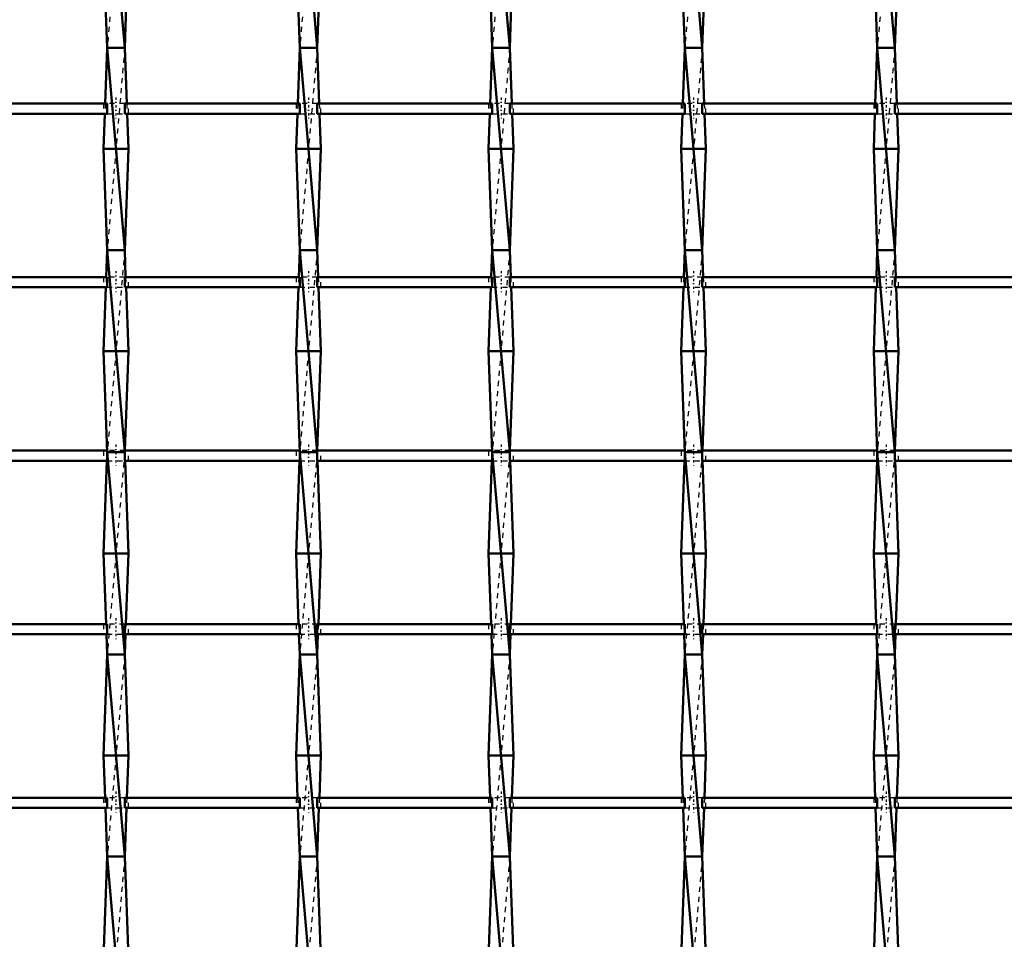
# Model space of a CAD drawing. Header units: millimetres. Extents: x -1015 to 657, y -500 to 954.
# Tile 16 of 29: x -191 to 4, y 42 to 224. Entities that reach past the tile are written whole.
import ezdxf

# ---------------------------------------------------------------- set-up
doc = ezdxf.new("R2010")
doc.units = ezdxf.units.MM
doc.linetypes.add('Center', pattern=[1.5, 0.45, -0.5, 0.05, -0.5])
doc.linetypes.add('Dashed', pattern=[2, 1, -1])
for name, color, linetype, lineweight in [('AM_0', 7, 'Continuous', 50), ('AM_7', 7, 'Center', 25), ('AM_9', 6, 'Dashed', 25)]:
    doc.layers.add(name, color=color, linetype=linetype, lineweight=lineweight)

# ---------------------------------------------------------------- blocks, each defined once
blk = doc.blocks.new('14_4m9d2928klrnoaahlo4earp6i________0_in_LSSP23034382111200100035010_4')
at = {"layer": 'AM_0'}
for p, q in [((-173.18, 258), (-169.72, 218)), ((-173.9, 238), (-173.18, 218)), ((-169, 238), (-169.72, 218)), ((-173.18, 218), (-173.58, 206.98)), ((-173.18, 218), (-169.72, 178)), ((-169.72, 218), (-173.18, 218)), ((-169.72, 218), (-169.32, 206.98)), ((-173.65, 204.98), (-173.9, 198)), ((-169.25, 204.98), (-169, 198)), ((-173.9, 198), (-173.18, 178)), ((-169, 198), (-173.9, 198)), ((-169, 198), (-169.72, 178)), ((-173.18, 178), (-173.37, 172.65)), ((-169.72, 178), (-173.18, 178)), ((-173.18, 178), (-169.72, 138)), ((-169.72, 178), (-169.53, 172.65)), ((-173.45, 170.65), (-173.9, 158)), ((-169.45, 170.65), (-169, 158)), ((-169, 158), (-173.9, 158)), ((-173.9, 158), (-173.18, 138)), ((-169, 158), (-169.71, 138.32)), ((-169.72, 138), (-173.18, 138)), ((-173.18, 138), (-169.72, 98)), ((-173.24, 136.32), (-173.9, 118)), ((-169.66, 136.32), (-169, 118)), ((-169, 118), (-173.9, 118)), ((-173.9, 118), (-173.4, 103.99)), ((-169, 118), (-169.5, 103.99)), ((-173.33, 101.99), (-173.18, 98)), ((-169.57, 101.99), (-169.72, 98)), ((-173.18, 98), (-173.9, 78)), ((-173.18, 98), (-169.72, 58)), ((-169.72, 98), (-173.18, 98)), ((-169.72, 98), (-169, 78)), ((-169, 78), (-173.9, 78)), ((-173.9, 78), (-173.6, 69.66)), ((-169, 78), (-169.3, 69.66)), ((-173.53, 67.66), (-173.18, 58)), ((-169.37, 67.66), (-169.72, 58)), ((-173.18, 58), (-173.9, 38)), ((-173.18, 58), (-169.72, 18)), ((-169.72, 58), (-173.18, 58)), ((-169.72, 58), (-169, 38))]:
    blk.add_line(p, q, dxfattribs=at)
at = {"layer": 'AM_9'}
for p, q in [((-169.72, 258), (-173.18, 218)), ((-169.72, 218), (-173.18, 178)), ((-173.58, 206.98), (-173.65, 204.98)), ((-169.32, 206.98), (-169.25, 204.98)), ((-169.72, 178), (-173.18, 138)), ((-173.37, 172.65), (-173.45, 170.65)), ((-169.53, 172.65), (-169.45, 170.65)), ((-173.18, 138), (-173.24, 136.32)), ((-169.72, 138), (-173.18, 98)), ((-169.71, 138.32), (-169.72, 138)), ((-169.72, 138), (-169.66, 136.32)), ((-173.4, 103.99), (-173.33, 101.99)), ((-169.5, 103.99), (-169.57, 101.99)), ((-169.72, 98), (-173.18, 58)), ((-173.6, 69.66), (-173.53, 67.66)), ((-169.3, 69.66), (-169.37, 67.66)), ((-169.72, 58), (-173.18, 18))]:
    blk.add_line(p, q, dxfattribs=at)
blk = doc.blocks.new('15_gohvgpupcnhnfb4mn76nyyafp________0_in_LSSP23034382111200100035010_4')
at = {"layer": 'AM_0'}
for p, q in [((-135.08, 258), (-131.62, 218)), ((-135.8, 238), (-135.08, 218)), ((-130.9, 238), (-131.62, 218)), ((-135.08, 218), (-135.48, 206.98)), ((-135.08, 218), (-131.62, 178)), ((-131.62, 218), (-135.08, 218)), ((-131.62, 218), (-131.22, 206.98)), ((-135.55, 204.98), (-135.8, 198)), ((-131.15, 204.98), (-130.9, 198)), ((-135.8, 198), (-135.08, 178)), ((-130.9, 198), (-135.8, 198)), ((-130.9, 198), (-131.62, 178)), ((-135.08, 178), (-135.27, 172.65)), ((-131.62, 178), (-135.08, 178)), ((-135.08, 178), (-131.62, 138)), ((-131.62, 178), (-131.43, 172.65)), ((-135.35, 170.65), (-135.8, 158)), ((-131.35, 170.65), (-130.9, 158)), ((-130.9, 158), (-135.8, 158)), ((-135.8, 158), (-135.08, 138)), ((-130.9, 158), (-131.61, 138.32)), ((-131.62, 138), (-135.08, 138)), ((-135.08, 138), (-131.62, 98)), ((-135.14, 136.32), (-135.8, 118)), ((-131.56, 136.32), (-130.9, 118)), ((-130.9, 118), (-135.8, 118)), ((-135.8, 118), (-135.3, 103.99)), ((-130.9, 118), (-131.4, 103.99)), ((-135.23, 101.99), (-135.08, 98)), ((-131.47, 101.99), (-131.62, 98)), ((-135.08, 98), (-135.8, 78)), ((-135.08, 98), (-131.62, 58)), ((-131.62, 98), (-135.08, 98)), ((-131.62, 98), (-130.9, 78)), ((-135.8, 78), (-135.5, 69.66)), ((-130.9, 78), (-135.8, 78)), ((-130.9, 78), (-131.2, 69.66)), ((-135.43, 67.66), (-135.08, 58)), ((-131.27, 67.66), (-131.62, 58)), ((-135.08, 58), (-135.8, 38)), ((-135.08, 58), (-131.62, 18)), ((-131.62, 58), (-135.08, 58)), ((-131.62, 58), (-130.9, 38))]:
    blk.add_line(p, q, dxfattribs=at)
at = {"layer": 'AM_9'}
for p, q in [((-131.62, 258), (-135.08, 218)), ((-131.62, 218), (-135.08, 178)), ((-135.48, 206.98), (-135.55, 204.98)), ((-131.22, 206.98), (-131.15, 204.98)), ((-131.62, 178), (-135.08, 138)), ((-135.27, 172.65), (-135.35, 170.65)), ((-131.43, 172.65), (-131.35, 170.65)), ((-135.08, 138), (-135.14, 136.32)), ((-131.62, 138), (-135.08, 98)), ((-131.61, 138.32), (-131.62, 138)), ((-131.62, 138), (-131.56, 136.32)), ((-135.3, 103.99), (-135.23, 101.99)), ((-131.4, 103.99), (-131.47, 101.99)), ((-131.62, 98), (-135.08, 58)), ((-135.5, 69.66), (-135.43, 67.66)), ((-131.2, 69.66), (-131.27, 67.66)), ((-131.62, 58), (-135.08, 18))]:
    blk.add_line(p, q, dxfattribs=at)
blk = doc.blocks.new('16_v7izwpo4g9yyh0kneir2moiol________0_in_LSSP23034382111200100035010_4')
at = {"layer": 'AM_0'}
for p, q in [((-96.98, 258), (-93.52, 218)), ((-97.7, 238), (-96.98, 218)), ((-92.8, 238), (-93.52, 218)), ((-96.98, 218), (-97.38, 206.98)), ((-96.98, 218), (-93.52, 178)), ((-93.52, 218), (-96.98, 218)), ((-93.52, 218), (-93.12, 206.98)), ((-97.45, 204.98), (-97.7, 198)), ((-93.05, 204.98), (-92.8, 198)), ((-92.8, 198), (-97.7, 198)), ((-97.7, 198), (-96.98, 178)), ((-92.8, 198), (-93.52, 178)), ((-96.98, 178), (-97.17, 172.65)), ((-93.52, 178), (-96.98, 178)), ((-96.98, 178), (-93.52, 138)), ((-93.52, 178), (-93.33, 172.65)), ((-97.25, 170.65), (-97.7, 158)), ((-93.25, 170.65), (-92.8, 158)), ((-92.8, 158), (-97.7, 158)), ((-97.7, 158), (-96.98, 138)), ((-92.8, 158), (-93.51, 138.32)), ((-93.52, 138), (-96.98, 138)), ((-96.98, 138), (-93.52, 98)), ((-97.04, 136.32), (-97.7, 118)), ((-93.46, 136.32), (-92.8, 118)), ((-92.8, 118), (-97.7, 118)), ((-97.7, 118), (-97.2, 103.99)), ((-92.8, 118), (-93.3, 103.99)), ((-97.13, 101.99), (-96.98, 98)), ((-93.37, 101.99), (-93.52, 98)), ((-96.98, 98), (-97.7, 78)), ((-96.98, 98), (-93.52, 58)), ((-93.52, 98), (-96.98, 98)), ((-93.52, 98), (-92.8, 78)), ((-97.7, 78), (-97.4, 69.66)), ((-92.8, 78), (-97.7, 78)), ((-92.8, 78), (-93.1, 69.66)), ((-97.33, 67.66), (-96.98, 58)), ((-93.17, 67.66), (-93.52, 58)), ((-96.98, 58), (-97.7, 38)), ((-96.98, 58), (-93.52, 18)), ((-93.52, 58), (-96.98, 58)), ((-93.52, 58), (-92.8, 38))]:
    blk.add_line(p, q, dxfattribs=at)
at = {"layer": 'AM_9'}
for p, q in [((-93.52, 258), (-96.98, 218)), ((-93.52, 218), (-96.98, 178)), ((-97.38, 206.98), (-97.45, 204.98)), ((-93.12, 206.98), (-93.05, 204.98)), ((-93.52, 178), (-96.98, 138)), ((-97.17, 172.65), (-97.25, 170.65)), ((-93.33, 172.65), (-93.25, 170.65)), ((-96.98, 138), (-97.04, 136.32)), ((-93.52, 138), (-96.98, 98)), ((-93.51, 138.32), (-93.52, 138)), ((-93.52, 138), (-93.46, 136.32)), ((-97.2, 103.99), (-97.13, 101.99)), ((-93.3, 103.99), (-93.37, 101.99)), ((-93.52, 98), (-96.98, 58)), ((-97.4, 69.66), (-97.33, 67.66)), ((-93.1, 69.66), (-93.17, 67.66)), ((-93.52, 58), (-96.98, 18))]:
    blk.add_line(p, q, dxfattribs=at)
blk = doc.blocks.new('17_c8c17y1bv0nltip9ru1mxr5hn________0_in_LSSP23034382111200100035010_4')
at = {"layer": 'AM_0'}
for p, q in [((-58.88, 258), (-55.42, 218)), ((-59.6, 238), (-58.88, 218)), ((-54.7, 238), (-55.42, 218)), ((-58.88, 218), (-59.28, 206.98)), ((-58.88, 218), (-55.42, 178)), ((-55.42, 218), (-58.88, 218)), ((-55.42, 218), (-55.02, 206.98)), ((-59.35, 204.98), (-59.6, 198)), ((-54.95, 204.98), (-54.7, 198)), ((-54.7, 198), (-59.6, 198)), ((-59.6, 198), (-58.88, 178)), ((-54.7, 198), (-55.42, 178)), ((-58.88, 178), (-59.07, 172.65)), ((-58.88, 178), (-55.42, 138)), ((-55.42, 178), (-58.88, 178)), ((-55.42, 178), (-55.23, 172.65)), ((-59.15, 170.65), (-59.6, 158)), ((-55.15, 170.65), (-54.7, 158)), ((-54.7, 158), (-59.6, 158)), ((-59.6, 158), (-58.88, 138)), ((-54.7, 158), (-55.41, 138.32)), ((-58.88, 138), (-55.42, 98)), ((-55.42, 138), (-58.88, 138)), ((-58.94, 136.32), (-59.6, 118)), ((-55.36, 136.32), (-54.7, 118)), ((-59.6, 118), (-59.1, 103.99)), ((-54.7, 118), (-59.6, 118)), ((-54.7, 118), (-55.2, 103.99)), ((-59.03, 101.99), (-58.88, 98)), ((-55.27, 101.99), (-55.42, 98)), ((-58.88, 98), (-59.6, 78)), ((-58.88, 98), (-55.42, 58)), ((-55.42, 98), (-58.88, 98)), ((-55.42, 98), (-54.7, 78)), ((-59.6, 78), (-59.3, 69.66)), ((-54.7, 78), (-59.6, 78)), ((-54.7, 78), (-55, 69.66)), ((-59.23, 67.66), (-58.88, 58)), ((-55.07, 67.66), (-55.42, 58)), ((-58.88, 58), (-59.6, 38)), ((-58.88, 58), (-55.42, 18)), ((-55.42, 58), (-58.88, 58)), ((-55.42, 58), (-54.7, 38))]:
    blk.add_line(p, q, dxfattribs=at)
at = {"layer": 'AM_9'}
for p, q in [((-55.42, 258), (-58.88, 218)), ((-55.42, 218), (-58.88, 178)), ((-59.28, 206.98), (-59.35, 204.98)), ((-55.02, 206.98), (-54.95, 204.98)), ((-55.42, 178), (-58.88, 138)), ((-59.07, 172.65), (-59.15, 170.65)), ((-55.23, 172.65), (-55.15, 170.65)), ((-58.88, 138), (-58.94, 136.32)), ((-55.42, 138), (-58.88, 98)), ((-55.41, 138.32), (-55.42, 138)), ((-55.42, 138), (-55.36, 136.32)), ((-59.1, 103.99), (-59.03, 101.99)), ((-55.2, 103.99), (-55.27, 101.99)), ((-55.42, 98), (-58.88, 58)), ((-59.3, 69.66), (-59.23, 67.66)), ((-55, 69.66), (-55.07, 67.66)), ((-55.42, 58), (-58.88, 18))]:
    blk.add_line(p, q, dxfattribs=at)
blk = doc.blocks.new('18_ht144rujje47lzyzqmt6pl9dd________0_in_LSSP23034382111200100035010_4')
at = {"layer": 'AM_0'}
for p, q in [((-20.78, 258), (-17.32, 218)), ((-21.5, 238), (-20.78, 218)), ((-16.6, 238), (-17.32, 218)), ((-20.78, 218), (-21.18, 206.98)), ((-20.78, 218), (-17.32, 178)), ((-17.32, 218), (-20.78, 218)), ((-17.32, 218), (-16.92, 206.98)), ((-21.25, 204.98), (-21.5, 198)), ((-16.85, 204.98), (-16.6, 198)), ((-16.6, 198), (-21.5, 198)), ((-21.5, 198), (-20.78, 178)), ((-16.6, 198), (-17.32, 178)), ((-20.78, 178), (-20.97, 172.65)), ((-20.78, 178), (-17.32, 138)), ((-17.32, 178), (-20.78, 178)), ((-17.32, 178), (-17.13, 172.65)), ((-21.05, 170.65), (-21.5, 158)), ((-17.05, 170.65), (-16.6, 158)), ((-16.6, 158), (-21.5, 158)), ((-21.5, 158), (-20.78, 138)), ((-16.6, 158), (-17.31, 138.32)), ((-20.78, 138), (-17.32, 98)), ((-17.32, 138), (-20.78, 138)), ((-20.84, 136.32), (-21.5, 118)), ((-17.26, 136.32), (-16.6, 118)), ((-21.5, 118), (-21, 103.99)), ((-16.6, 118), (-21.5, 118)), ((-16.6, 118), (-17.1, 103.99)), ((-20.93, 101.99), (-20.78, 98)), ((-17.17, 101.99), (-17.32, 98)), ((-20.78, 98), (-21.5, 78)), ((-20.78, 98), (-17.32, 58)), ((-17.32, 98), (-20.78, 98)), ((-17.32, 98), (-16.6, 78)), ((-21.5, 78), (-21.2, 69.66)), ((-16.6, 78), (-21.5, 78)), ((-16.6, 78), (-16.9, 69.66)), ((-21.13, 67.66), (-20.78, 58)), ((-16.97, 67.66), (-17.32, 58)), ((-20.78, 58), (-21.5, 38)), ((-20.78, 58), (-17.32, 18)), ((-17.32, 58), (-20.78, 58)), ((-17.32, 58), (-16.6, 38))]:
    blk.add_line(p, q, dxfattribs=at)
at = {"layer": 'AM_9'}
for p, q in [((-17.32, 258), (-20.78, 218)), ((-17.32, 218), (-20.78, 178)), ((-21.18, 206.98), (-21.25, 204.98)), ((-16.92, 206.98), (-16.85, 204.98)), ((-17.32, 178), (-20.78, 138)), ((-20.97, 172.65), (-21.05, 170.65)), ((-17.13, 172.65), (-17.05, 170.65)), ((-20.78, 138), (-20.84, 136.32)), ((-17.32, 138), (-20.78, 98)), ((-17.31, 138.32), (-17.32, 138)), ((-17.32, 138), (-17.26, 136.32)), ((-21, 103.99), (-20.93, 101.99)), ((-17.1, 103.99), (-17.17, 101.99)), ((-17.32, 98), (-20.78, 58)), ((-21.2, 69.66), (-21.13, 67.66)), ((-16.9, 69.66), (-16.97, 67.66)), ((-17.32, 58), (-20.78, 18))]:
    blk.add_line(p, q, dxfattribs=at)
blk = doc.blocks.new('52_tzamsngxn4zy9rjf7p9va85lb________0_in_LSSP23034382111200100035010_4')
at = {"layer": 'AM_0'}
for p, q in [((-173.18, 69.66), (-207.82, 69.66)), ((-173.18, 69.66), (-173.18, 67.66)), ((-135.08, 69.66), (-169.72, 69.66)), ((-169.72, 67.66), (-169.72, 69.66)), ((-135.08, 69.66), (-135.08, 67.66)), ((-131.62, 67.66), (-131.62, 69.66)), ((-96.98, 69.66), (-131.62, 69.66)), ((-96.98, 69.66), (-96.98, 67.66)), ((-58.88, 69.66), (-93.52, 69.66)), ((-93.52, 67.66), (-93.52, 69.66)), ((-58.88, 69.66), (-58.88, 67.66)), ((-20.78, 69.66), (-55.42, 69.66)), ((-55.42, 67.66), (-55.42, 69.66)), ((-20.78, 69.66), (-20.78, 67.66)), ((-17.32, 67.66), (-17.32, 69.66)), ((17.32, 69.66), (-17.32, 69.66)), ((-173.18, 67.66), (-207.82, 67.66)), ((-135.08, 67.66), (-169.72, 67.66)), ((-96.98, 67.66), (-131.62, 67.66)), ((-58.88, 67.66), (-93.52, 67.66)), ((-20.78, 67.66), (-55.42, 67.66)), ((17.32, 67.66), (-17.32, 67.66))]:
    blk.add_line(p, q, dxfattribs=at)
at = {"layer": 'AM_7'}
for p, q in [((-171.45, 70.86), (-171.45, 66.46)), ((-133.35, 70.86), (-133.35, 66.46)), ((-95.25, 70.86), (-95.25, 66.46)), ((-57.15, 70.86), (-57.15, 66.46)), ((-19.05, 70.86), (-19.05, 66.46))]:
    blk.add_line(p, q, dxfattribs=at)
at = {"layer": 'AM_9'}
for p, q in [((-173.9, 69.66), (-173.9, 67.66)), ((-169.72, 69.66), (-173.18, 69.66)), ((-169, 67.66), (-169, 69.66)), ((-135.8, 69.66), (-135.8, 67.66)), ((-131.62, 69.66), (-135.08, 69.66)), ((-130.9, 67.66), (-130.9, 69.66)), ((-97.7, 69.66), (-97.7, 67.66)), ((-93.52, 69.66), (-96.98, 69.66)), ((-92.8, 67.66), (-92.8, 69.66)), ((-59.6, 69.66), (-59.6, 67.66)), ((-55.42, 69.66), (-58.88, 69.66)), ((-54.7, 67.66), (-54.7, 69.66)), ((-21.5, 69.66), (-21.5, 67.66)), ((-17.32, 69.66), (-20.78, 69.66)), ((-16.6, 67.66), (-16.6, 69.66)), ((-173.18, 67.66), (-169.72, 67.66)), ((-135.08, 67.66), (-131.62, 67.66)), ((-96.98, 67.66), (-93.52, 67.66)), ((-58.88, 67.66), (-55.42, 67.66)), ((-20.78, 67.66), (-17.32, 67.66))]:
    blk.add_line(p, q, dxfattribs=at)
blk = doc.blocks.new('53_vc3wufvkht9h3dszit3owhx3d________0_in_LSSP23034382111200100035010_4')
at = {"layer": 'AM_0'}
for p, q in [((-173.18, 103.99), (-207.82, 103.99)), ((-173.18, 103.99), (-173.18, 101.99)), ((-135.08, 103.99), (-169.72, 103.99)), ((-169.72, 101.99), (-169.72, 103.99)), ((-135.08, 103.99), (-135.08, 101.99)), ((-96.98, 103.99), (-131.62, 103.99)), ((-131.62, 101.99), (-131.62, 103.99)), ((-96.98, 103.99), (-96.98, 101.99)), ((-58.88, 103.99), (-93.52, 103.99)), ((-93.52, 101.99), (-93.52, 103.99)), ((-58.88, 103.99), (-58.88, 101.99)), ((-20.78, 103.99), (-55.42, 103.99)), ((-55.42, 101.99), (-55.42, 103.99)), ((-20.78, 103.99), (-20.78, 101.99)), ((-17.32, 101.99), (-17.32, 103.99)), ((17.32, 103.99), (-17.32, 103.99)), ((-173.18, 101.99), (-207.82, 101.99)), ((-135.08, 101.99), (-169.72, 101.99)), ((-96.98, 101.99), (-131.62, 101.99)), ((-58.88, 101.99), (-93.52, 101.99)), ((-20.78, 101.99), (-55.42, 101.99)), ((17.32, 101.99), (-17.32, 101.99))]:
    blk.add_line(p, q, dxfattribs=at)
at = {"layer": 'AM_7'}
for p, q in [((-171.45, 105.19), (-171.45, 100.79)), ((-133.35, 105.19), (-133.35, 100.79)), ((-95.25, 105.19), (-95.25, 100.79)), ((-57.15, 105.19), (-57.15, 100.79)), ((-19.05, 105.19), (-19.05, 100.79))]:
    blk.add_line(p, q, dxfattribs=at)
at = {"layer": 'AM_9'}
for p, q in [((-173.9, 103.99), (-173.9, 101.99)), ((-169.72, 103.99), (-173.18, 103.99)), ((-169, 101.99), (-169, 103.99)), ((-135.8, 103.99), (-135.8, 101.99)), ((-131.62, 103.99), (-135.08, 103.99)), ((-130.9, 101.99), (-130.9, 103.99)), ((-97.7, 103.99), (-97.7, 101.99)), ((-93.52, 103.99), (-96.98, 103.99)), ((-92.8, 101.99), (-92.8, 103.99)), ((-59.6, 103.99), (-59.6, 101.99)), ((-55.42, 103.99), (-58.88, 103.99)), ((-54.7, 101.99), (-54.7, 103.99)), ((-21.5, 103.99), (-21.5, 101.99)), ((-17.32, 103.99), (-20.78, 103.99)), ((-16.6, 101.99), (-16.6, 103.99)), ((-173.18, 101.99), (-169.72, 101.99)), ((-135.08, 101.99), (-131.62, 101.99)), ((-96.98, 101.99), (-93.52, 101.99)), ((-58.88, 101.99), (-55.42, 101.99)), ((-20.78, 101.99), (-17.32, 101.99))]:
    blk.add_line(p, q, dxfattribs=at)
blk = doc.blocks.new('54_w2s4vls7vpqr0qmqilslf773m________0_in_LSSP23034382111200100035010_4')
at = {"layer": 'AM_0'}
for p, q in [((-173.18, 138.32), (-207.82, 138.32)), ((-173.18, 138.32), (-173.18, 136.32)), ((-135.08, 138.32), (-169.72, 138.32)), ((-169.72, 136.32), (-169.72, 138.32)), ((-135.08, 138.32), (-135.08, 136.32)), ((-96.98, 138.32), (-131.62, 138.32)), ((-131.62, 136.32), (-131.62, 138.32)), ((-96.98, 138.32), (-96.98, 136.32)), ((-58.88, 138.32), (-93.52, 138.32)), ((-93.52, 136.32), (-93.52, 138.32)), ((-58.88, 138.32), (-58.88, 136.32)), ((-20.78, 138.32), (-55.42, 138.32)), ((-55.42, 136.32), (-55.42, 138.32)), ((-20.78, 138.32), (-20.78, 136.32)), ((17.32, 138.32), (-17.32, 138.32)), ((-17.32, 136.32), (-17.32, 138.32)), ((-173.18, 136.32), (-207.82, 136.32)), ((-135.08, 136.32), (-169.72, 136.32)), ((-96.98, 136.32), (-131.62, 136.32)), ((-58.88, 136.32), (-93.52, 136.32)), ((-20.78, 136.32), (-55.42, 136.32)), ((17.32, 136.32), (-17.32, 136.32))]:
    blk.add_line(p, q, dxfattribs=at)
at = {"layer": 'AM_7'}
for p, q in [((-171.45, 139.52), (-171.45, 135.12)), ((-133.35, 139.52), (-133.35, 135.12)), ((-95.25, 139.52), (-95.25, 135.12)), ((-57.15, 139.52), (-57.15, 135.12)), ((-19.05, 139.52), (-19.05, 135.12))]:
    blk.add_line(p, q, dxfattribs=at)
at = {"layer": 'AM_9'}
for p, q in [((-173.9, 138.32), (-173.9, 136.32)), ((-169.71, 138.32), (-173.19, 138.32)), ((-169, 136.32), (-169, 138.32)), ((-135.8, 138.32), (-135.8, 136.32)), ((-131.61, 138.32), (-135.09, 138.32)), ((-130.9, 136.32), (-130.9, 138.32)), ((-97.7, 138.32), (-97.7, 136.32)), ((-93.51, 138.32), (-96.99, 138.32)), ((-92.8, 136.32), (-92.8, 138.32)), ((-59.6, 138.32), (-59.6, 136.32)), ((-55.41, 138.32), (-58.89, 138.32)), ((-54.7, 136.32), (-54.7, 138.32)), ((-21.5, 138.32), (-21.5, 136.32)), ((-17.31, 138.32), (-20.79, 138.32)), ((-16.6, 136.32), (-16.6, 138.32)), ((-173.18, 136.32), (-169.72, 136.32)), ((-135.08, 136.32), (-131.62, 136.32)), ((-96.98, 136.32), (-93.52, 136.32)), ((-58.88, 136.32), (-55.42, 136.32)), ((-20.78, 136.32), (-17.32, 136.32))]:
    blk.add_line(p, q, dxfattribs=at)
blk = doc.blocks.new('55_31osm7ojykhf53s5sb7mkqvcg________0_in_LSSP23034382111200100035010_4')
at = {"layer": 'AM_0'}
for p, q in [((-173.18, 172.65), (-207.82, 172.65)), ((-173.18, 172.65), (-173.18, 170.65)), ((-135.08, 172.65), (-169.72, 172.65)), ((-169.72, 170.65), (-169.72, 172.65)), ((-135.08, 172.65), (-135.08, 170.65)), ((-131.62, 170.65), (-131.62, 172.65)), ((-96.98, 172.65), (-131.62, 172.65)), ((-96.98, 172.65), (-96.98, 170.65)), ((-58.88, 172.65), (-93.52, 172.65)), ((-93.52, 170.65), (-93.52, 172.65)), ((-58.88, 172.65), (-58.88, 170.65)), ((-20.78, 172.65), (-55.42, 172.65)), ((-55.42, 170.65), (-55.42, 172.65)), ((-20.78, 172.65), (-20.78, 170.65)), ((17.32, 172.65), (-17.32, 172.65)), ((-17.32, 170.65), (-17.32, 172.65)), ((-173.18, 170.65), (-207.82, 170.65)), ((-135.08, 170.65), (-169.72, 170.65)), ((-96.98, 170.65), (-131.62, 170.65)), ((-58.88, 170.65), (-93.52, 170.65)), ((-20.78, 170.65), (-55.42, 170.65)), ((17.32, 170.65), (-17.32, 170.65))]:
    blk.add_line(p, q, dxfattribs=at)
at = {"layer": 'AM_7'}
for p, q in [((-171.45, 173.85), (-171.45, 169.45)), ((-133.35, 173.85), (-133.35, 169.45)), ((-95.25, 173.85), (-95.25, 169.45)), ((-57.15, 173.85), (-57.15, 169.45)), ((-19.05, 173.85), (-19.05, 169.45))]:
    blk.add_line(p, q, dxfattribs=at)
at = {"layer": 'AM_9'}
for p, q in [((-173.9, 172.65), (-173.9, 170.65)), ((-169.72, 172.65), (-173.18, 172.65)), ((-169, 170.65), (-169, 172.65)), ((-135.8, 172.65), (-135.8, 170.65)), ((-131.62, 172.65), (-135.08, 172.65)), ((-130.9, 170.65), (-130.9, 172.65)), ((-97.7, 172.65), (-97.7, 170.65)), ((-93.52, 172.65), (-96.98, 172.65)), ((-92.8, 170.65), (-92.8, 172.65)), ((-59.6, 172.65), (-59.6, 170.65)), ((-55.42, 172.65), (-58.88, 172.65)), ((-54.7, 170.65), (-54.7, 172.65)), ((-21.5, 172.65), (-21.5, 170.65)), ((-17.32, 172.65), (-20.78, 172.65)), ((-16.6, 170.65), (-16.6, 172.65)), ((-173.18, 170.65), (-169.72, 170.65)), ((-135.08, 170.65), (-131.62, 170.65)), ((-96.98, 170.65), (-93.52, 170.65)), ((-58.88, 170.65), (-55.42, 170.65)), ((-20.78, 170.65), (-17.32, 170.65))]:
    blk.add_line(p, q, dxfattribs=at)
blk = doc.blocks.new('56_trdjg113o0bcu8ro5bvf2aiml________0_in_LSSP23034382111200100035010_4')
at = {"layer": 'AM_0'}
for p, q in [((-173.18, 206.98), (-207.82, 206.98)), ((-173.18, 206.98), (-173.18, 204.98)), ((-135.08, 206.98), (-169.72, 206.98)), ((-169.72, 204.98), (-169.72, 206.98)), ((-135.08, 206.98), (-135.08, 204.98)), ((-131.62, 204.98), (-131.62, 206.98)), ((-96.98, 206.98), (-131.62, 206.98)), ((-96.98, 206.98), (-96.98, 204.98)), ((-58.88, 206.98), (-93.52, 206.98)), ((-93.52, 204.98), (-93.52, 206.98)), ((-58.88, 206.98), (-58.88, 204.98)), ((-20.78, 206.98), (-55.42, 206.98)), ((-55.42, 204.98), (-55.42, 206.98)), ((-20.78, 206.98), (-20.78, 204.98)), ((-17.32, 204.98), (-17.32, 206.98)), ((17.32, 206.98), (-17.32, 206.98)), ((-173.18, 204.98), (-207.82, 204.98)), ((-135.08, 204.98), (-169.72, 204.98)), ((-96.98, 204.98), (-131.62, 204.98)), ((-58.88, 204.98), (-93.52, 204.98)), ((-20.78, 204.98), (-55.42, 204.98)), ((17.32, 204.98), (-17.32, 204.98))]:
    blk.add_line(p, q, dxfattribs=at)
at = {"layer": 'AM_7'}
for p, q in [((-171.45, 208.18), (-171.45, 203.78)), ((-133.35, 208.18), (-133.35, 203.78)), ((-95.25, 208.18), (-95.25, 203.78)), ((-57.15, 208.18), (-57.15, 203.78)), ((-19.05, 208.18), (-19.05, 203.78))]:
    blk.add_line(p, q, dxfattribs=at)
at = {"layer": 'AM_9'}
for p, q in [((-173.9, 206.98), (-173.9, 204.98)), ((-169.72, 206.98), (-173.18, 206.98)), ((-169, 204.98), (-169, 206.98)), ((-135.8, 206.98), (-135.8, 204.98)), ((-131.62, 206.98), (-135.08, 206.98)), ((-130.9, 204.98), (-130.9, 206.98)), ((-97.7, 206.98), (-97.7, 204.98)), ((-93.52, 206.98), (-96.98, 206.98)), ((-92.8, 204.98), (-92.8, 206.98)), ((-59.6, 206.98), (-59.6, 204.98)), ((-55.42, 206.98), (-58.88, 206.98)), ((-54.7, 204.98), (-54.7, 206.98)), ((-21.5, 206.98), (-21.5, 204.98)), ((-17.32, 206.98), (-20.78, 206.98)), ((-16.6, 204.98), (-16.6, 206.98)), ((-173.18, 204.98), (-169.72, 204.98)), ((-135.08, 204.98), (-131.62, 204.98)), ((-96.98, 204.98), (-93.52, 204.98)), ((-58.88, 204.98), (-55.42, 204.98)), ((-20.78, 204.98), (-17.32, 204.98))]:
    blk.add_line(p, q, dxfattribs=at)

msp = doc.modelspace()

# ---------------------------------------------------------------- block references
for name in ['14_4m9d2928klrnoaahlo4earp6i________0_in_LSSP23034382111200100035010_4', '15_gohvgpupcnhnfb4mn76nyyafp________0_in_LSSP23034382111200100035010_4', '16_v7izwpo4g9yyh0kneir2moiol________0_in_LSSP23034382111200100035010_4', '17_c8c17y1bv0nltip9ru1mxr5hn________0_in_LSSP23034382111200100035010_4', '18_ht144rujje47lzyzqmt6pl9dd________0_in_LSSP23034382111200100035010_4', '56_trdjg113o0bcu8ro5bvf2aiml________0_in_LSSP23034382111200100035010_4', '55_31osm7ojykhf53s5sb7mkqvcg________0_in_LSSP23034382111200100035010_4', '54_w2s4vls7vpqr0qmqilslf773m________0_in_LSSP23034382111200100035010_4', '53_vc3wufvkht9h3dszit3owhx3d________0_in_LSSP23034382111200100035010_4', '52_tzamsngxn4zy9rjf7p9va85lb________0_in_LSSP23034382111200100035010_4']:
    msp.add_blockref(name, (0, 0))

doc.saveas('drawing.dxf')
